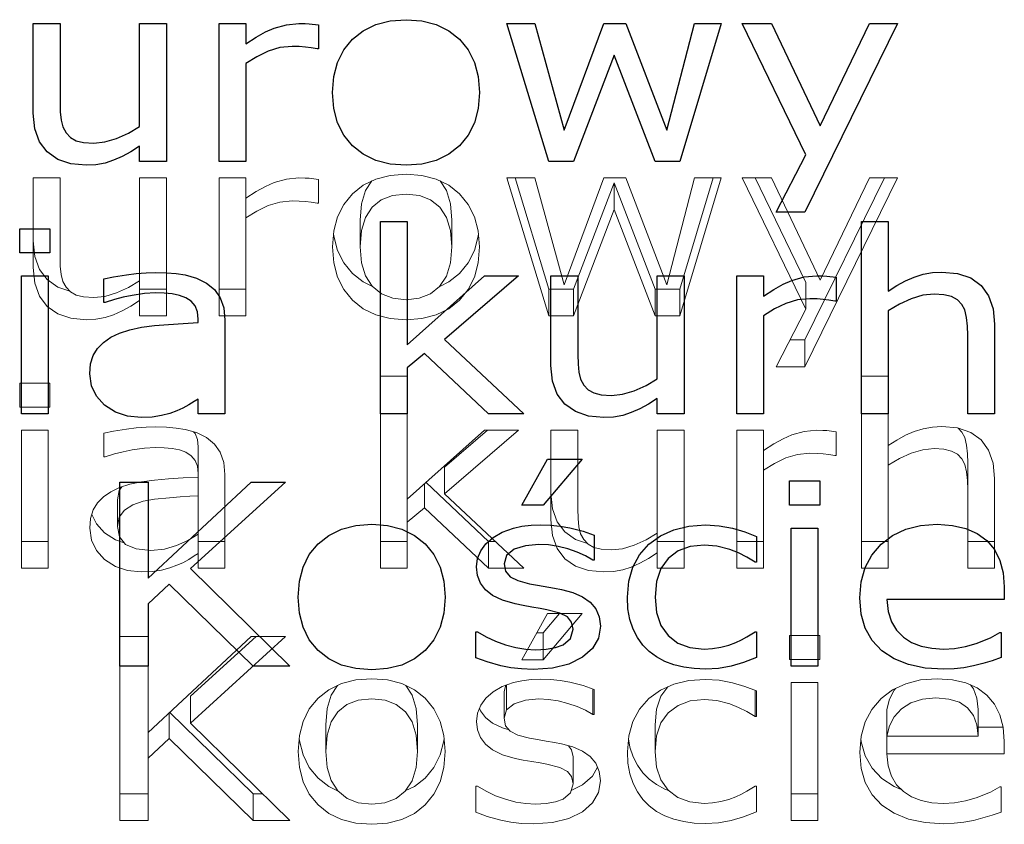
# Model space of a CAD drawing. Header units: millimetres. Extents: x 64850 to 1408875, y -594029 to 57306.
# Tile 5 of 58: x 82560 to 82640, y 51681 to 51746. Entities that reach past the tile are written whole.
import ezdxf

# ---------------------------------------------------------------- set-up
doc = ezdxf.new("R2010")
doc.units = ezdxf.units.MM
doc.header["$MEASUREMENT"] = 0
doc.layers.add('2D - Ogólne_Nr_pióra__21', color=7, linetype='Continuous', lineweight=25)
doc.layers.add('Konstrukcja - Dachy_Nr_pióra__1', color=7, linetype='Continuous', lineweight=13)
doc.layers.add('Konstrukcja - Dachy', color=7, linetype='Continuous')

# ---------------------------------------------------------------- blocks, each defined once
blk = doc.blocks.new('Dach_1_3', base_point=(82266.129, 51893.745))
at = {"layer": 'Konstrukcja - Dachy_Nr_pióra__1', "color": 7, "linetype": 'Continuous', "lineweight": 13, "flags": 128}
for points in [[(82561.072, 51733.02), (82561.072, 51725.775), (82561.198, 51724.501), (82561.575, 51723.45), (82562.203, 51722.622), (82563.057, 51722.025), (82564.111, 51721.667), (82565.365, 51721.548), (82566.149, 51721.592), (82566.888, 51721.725), (82567.58, 51721.947), (82568.26, 51722.253), (82568.96, 51722.636), (82569.68, 51723.097)], [(82563.242, 51733.02), (82561.072, 51733.02)], [(82569.68, 51724.686), (82568.782, 51724.148), (82567.817, 51723.716), (82566.858, 51723.431), (82565.976, 51723.337), (82565.143, 51723.386), (82564.534, 51723.536), (82564.084, 51723.796), (82563.726, 51724.176), (82563.478, 51724.649), (82563.334, 51725.21), (82563.265, 51725.876), (82563.242, 51726.664), (82563.242, 51733.02)], [(82569.68, 51733.02), (82569.68, 51724.686)], [(82571.85, 51733.02), (82569.68, 51733.02)], [(82571.85, 51721.858), (82571.85, 51733.02)], [(82576.119, 51733.02), (82576.119, 51721.858)], [(82578.288, 51733.02), (82576.119, 51733.02)], [(82584.162, 51732.9), (82583.4, 51732.995), (82583.068, 51733.013), (82582.581, 51733.02), (82581.564, 51732.926), (82580.567, 51732.645), (82579.876, 51732.337), (82579.116, 51731.912), (82578.288, 51731.371)], [(82578.288, 51731.371), (82578.288, 51733.02)], [(82584.162, 51730.971), (82584.162, 51732.9)], [(82588.479, 51732.781), (82587.964, 51731.995), (82587.639, 51730.921), (82587.531, 51729.599)], [(82594.951, 51729.599), (82594.842, 51730.921), (82594.515, 51731.995), (82593.996, 51732.781)], [(82599.405, 51733.02), (82602.797, 51721.858)], [(82601.666, 51733.02), (82599.405, 51733.02)], [(82602.797, 51724.023), (82600.063, 51733.02)], [(82604.032, 51724.376), (82601.666, 51733.02)], [(82607.251, 51733.02), (82604.032, 51724.376)], [(82608.082, 51732.627), (82604.793, 51724.023)], [(82609.04, 51733.02), (82607.251, 51733.02)], [(82611.394, 51724.023), (82608.082, 51732.627)], [(82608.082, 51730.462), (82608.082, 51732.627)], [(82612.34, 51724.376), (82609.04, 51733.02)], [(82614.578, 51733.02), (82612.34, 51724.376)], [(82613.401, 51721.858), (82616.759, 51733.02)], [(82616.108, 51733.02), (82613.401, 51724.023)], [(82616.759, 51733.02), (82614.578, 51733.02)], [(82618.455, 51733.02), (82623.59, 51722.397)], [(82620.809, 51733.02), (82618.455, 51733.02)], [(82623.59, 51724.562), (82619.502, 51733.02)], [(82624.767, 51724.746), (82620.809, 51733.02)], [(82623.509, 51717.74), (82631.033, 51733.02)], [(82629.967, 51733.02), (82623.509, 51719.905)], [(82628.76, 51733.02), (82624.767, 51724.746)], [(82631.033, 51733.02), (82628.76, 51733.02)], [(82578.288, 51729.782), (82578.288, 51731.371)], [(82578.288, 51729.782), (82579.171, 51730.335), (82580.088, 51730.776), (82581.04, 51731.065), (82582.027, 51731.161), (82582.608, 51731.15), (82583.106, 51731.116), (82583.569, 51731.057), (82584.046, 51730.971), (82584.162, 51730.971)], [(82604.793, 51721.858), (82608.082, 51730.462)], [(82608.082, 51730.462), (82611.394, 51721.858)], [(82578.288, 51721.858), (82578.288, 51729.782)], [(82587.531, 51727.434), (82587.531, 51729.599)], [(82594.951, 51727.434), (82594.951, 51729.599)], [(82564.021, 51723.863), (82563.057, 51724.19), (82562.203, 51724.787), (82561.575, 51725.615), (82561.198, 51726.666), (82561.072, 51727.94)], [(82588.532, 51724.234), (82587.777, 51724.601), (82586.902, 51725.292), (82586.198, 51726.153), (82585.695, 51727.158), (82585.393, 51728.306), (82585.377, 51728.516)], [(82597.105, 51728.516), (82597.088, 51728.306), (82596.785, 51727.158), (82596.28, 51726.153), (82595.574, 51725.292), (82594.697, 51724.601), (82593.967, 51724.245)], [(82569.68, 51723.097), (82569.68, 51724.686)], [(82571.85, 51724.023), (82569.68, 51724.023)], [(82578.288, 51724.023), (82576.119, 51724.023)], [(82604.793, 51724.023), (82602.797, 51724.023)], [(82602.797, 51721.858), (82602.797, 51724.023)], [(82604.793, 51721.858), (82604.793, 51724.023)], [(82613.401, 51724.023), (82611.394, 51724.023)], [(82611.394, 51721.858), (82611.394, 51724.023)], [(82613.401, 51721.858), (82613.401, 51724.023)], [(82623.59, 51722.397), (82623.59, 51724.562)], [(82569.68, 51723.097), (82569.68, 51721.858)], [(82623.59, 51722.397), (82621.19, 51717.74)], [(82569.68, 51721.858), (82571.85, 51721.858)], [(82576.119, 51721.858), (82578.288, 51721.858)], [(82602.797, 51721.858), (82604.793, 51721.858)], [(82611.394, 51721.858), (82613.401, 51721.858)], [(82623.509, 51719.905), (82622.306, 51719.905)], [(82623.509, 51717.74), (82623.509, 51719.905)], [(82621.19, 51717.74), (82623.509, 51717.74)], [(82589.17, 51716.983), (82589.17, 51701.434)], [(82591.339, 51716.983), (82589.17, 51716.983)], [(82591.339, 51707.01), (82591.339, 51716.983)], [(82628.102, 51716.983), (82628.102, 51701.434)], [(82630.271, 51716.983), (82628.102, 51716.983)], [(82630.271, 51711.357), (82630.271, 51716.983)], [(82562.422, 51716.413), (82559.976, 51716.413)], [(82559.976, 51716.413), (82559.976, 51714.465)], [(82562.422, 51714.465), (82562.422, 51716.413)], [(82559.976, 51714.465), (82562.422, 51714.465)], [(82576.592, 51701.434), (82576.592, 51709.009), (82576.497, 51710), (82576.211, 51710.817), (82575.744, 51711.479), (82575.104, 51712.007), (82574.297, 51712.408), (82573.355, 51712.671), (82572.643, 51712.779), (82571.853, 51712.844), (82570.984, 51712.866), (82570.203, 51712.846), (82569.415, 51712.786), (82568.619, 51712.686), (82567.56, 51712.514), (82566.784, 51712.356)], [(82638.879, 51701.434), (82638.879, 51708.679), (82638.757, 51709.938), (82638.392, 51710.984), (82637.783, 51711.817), (82636.942, 51712.422), (82635.88, 51712.785), (82634.598, 51712.906), (82633.843, 51712.86), (82633.101, 51712.724), (82632.371, 51712.496), (82631.656, 51712.188), (82630.956, 51711.808), (82630.271, 51711.357)], [(82636.71, 51709.955), (82636.684, 51710.7), (82636.606, 51711.399), (82636.459, 51711.999), (82636.225, 51712.453), (82635.919, 51712.772)], [(82562.284, 51712.596), (82560.115, 51712.596)], [(82560.115, 51712.596), (82560.115, 51701.434)], [(82562.284, 51701.434), (82562.284, 51712.596)], [(82566.784, 51712.356), (82566.784, 51710.448)], [(82574.434, 51711.264), (82574.369, 51711.848), (82574.175, 51712.323), (82574.044, 51712.479)], [(82597.605, 51712.596), (82591.339, 51707.01)], [(82594.351, 51707.44), (82600.339, 51712.596)], [(82597.825, 51712.596), (82594.351, 51709.605)], [(82600.339, 51712.596), (82597.605, 51712.596)], [(82602.97, 51712.596), (82602.97, 51705.351), (82603.096, 51704.077), (82603.473, 51703.026), (82604.101, 51702.198), (82604.955, 51701.602), (82606.009, 51701.244), (82607.263, 51701.124), (82608.047, 51701.169), (82608.786, 51701.302), (82609.478, 51701.524), (82610.158, 51701.829), (82610.858, 51702.212), (82611.578, 51702.673)], [(82605.139, 51712.596), (82602.97, 51712.596)], [(82611.578, 51704.262), (82610.68, 51703.725), (82609.715, 51703.293), (82608.755, 51703.008), (82607.874, 51702.913), (82607.04, 51702.963), (82606.432, 51703.113), (82605.982, 51703.373), (82605.624, 51703.752), (82605.376, 51704.226), (82605.232, 51704.787), (82605.163, 51705.452), (82605.139, 51706.241), (82605.139, 51712.596)], [(82613.747, 51712.596), (82611.578, 51712.596)], [(82611.578, 51712.596), (82611.578, 51704.262)], [(82613.747, 51701.434), (82613.747, 51712.596)], [(82618.017, 51712.596), (82618.017, 51701.434)], [(82620.186, 51712.596), (82618.017, 51712.596)], [(82626.06, 51712.476), (82625.298, 51712.571), (82624.966, 51712.59), (82624.479, 51712.596), (82623.462, 51712.502), (82622.465, 51712.221), (82621.773, 51711.913), (82621.014, 51711.489), (82620.186, 51710.947)], [(82620.186, 51710.947), (82620.186, 51712.596)], [(82626.06, 51710.548), (82626.06, 51712.476)], [(82566.784, 51710.448), (82566.899, 51710.448), (82567.638, 51710.675), (82568.361, 51710.863), (82569.069, 51711.012), (82570.07, 51711.158), (82570.973, 51711.207), (82571.662, 51711.187), (82572.323, 51711.127), (82572.923, 51711.01), (82573.43, 51710.817), (82573.859, 51710.533), (82574.175, 51710.158), (82574.369, 51709.683), (82574.434, 51709.099), (82574.434, 51708.809)], [(82574.434, 51709.099), (82574.434, 51711.264)], [(82630.271, 51709.768), (82630.271, 51711.357)], [(82630.271, 51709.768), (82631.18, 51710.305), (82632.129, 51710.737), (82633.078, 51711.022), (82633.987, 51711.117), (82634.771, 51711.066), (82635.395, 51710.912), (82635.873, 51710.654), (82636.225, 51710.288), (82636.459, 51709.834), (82636.606, 51709.233), (82636.684, 51708.535), (82636.71, 51707.789), (82636.71, 51701.434)], [(82620.186, 51709.358), (82620.186, 51710.947)], [(82620.186, 51709.358), (82621.069, 51709.912), (82621.986, 51710.353), (82622.938, 51710.641), (82623.925, 51710.737), (82624.506, 51710.726), (82625.004, 51710.692), (82625.467, 51710.634), (82625.944, 51710.548), (82626.06, 51710.548)], [(82594.351, 51707.44), (82594.351, 51709.605)], [(82630.271, 51701.434), (82630.271, 51709.768)], [(82636.71, 51707.789), (82636.71, 51709.955)], [(82574.434, 51708.809), (82573.2, 51708.747), (82572.019, 51708.667), (82570.892, 51708.569), (82569.844, 51708.43), (82568.902, 51708.227), (82568.065, 51707.959), (82567.348, 51707.622), (82566.749, 51707.211), (82566.271, 51706.725), (82565.921, 51706.148), (82565.712, 51705.464), (82565.642, 51704.672), (82565.776, 51703.7), (82566.18, 51702.851), (82566.853, 51702.123), (82567.72, 51701.568), (82568.705, 51701.235), (82569.807, 51701.124), (82570.693, 51701.163), (82571.457, 51701.279), (82572.121, 51701.453), (82572.704, 51701.664), (82573.172, 51701.875), (82573.655, 51702.148), (82574.095, 51702.419), (82574.434, 51702.623)], [(82574.434, 51707.29), (82574.434, 51708.809)], [(82620.186, 51701.434), (82620.186, 51709.358)], [(82568.244, 51708.017), (82568.024, 51707.725), (82567.88, 51706.967)], [(82592.747, 51706.321), (82592.747, 51708.265)], [(82597.916, 51703.599), (82592.867, 51708.372)], [(82568.048, 51703.961), (82567.88, 51704.802), (82568.024, 51705.56), (82568.457, 51706.136), (82569.124, 51706.557), (82569.969, 51706.85), (82570.893, 51707.018), (82572.098, 51707.14), (82572.955, 51707.201), (82573.734, 51707.251), (82574.434, 51707.29)], [(82574.434, 51707.29), (82574.434, 51704.182)], [(82600.778, 51701.434), (82594.351, 51707.44)], [(82605.919, 51703.439), (82604.955, 51703.767), (82604.101, 51704.363), (82603.473, 51705.191), (82603.096, 51706.242), (82602.97, 51707.516)], [(82567.88, 51704.802), (82567.88, 51706.967)], [(82591.339, 51705.161), (82591.339, 51707.01)], [(82591.339, 51705.161), (82592.747, 51706.321)], [(82592.747, 51706.321), (82597.916, 51701.434)], [(82568.439, 51703.49), (82567.72, 51703.733), (82566.853, 51704.289), (82566.18, 51705.016), (82565.812, 51705.791)], [(82591.339, 51701.434), (82591.339, 51705.161)], [(82568.55, 51703.358), (82568.048, 51703.961)], [(82574.434, 51704.182), (82573.592, 51703.681), (82572.68, 51703.258), (82571.685, 51702.969), (82570.592, 51702.873), (82569.395, 51702.994), (82568.55, 51703.358)], [(82574.434, 51702.623), (82574.434, 51704.182)], [(82611.578, 51702.673), (82611.578, 51704.262)], [(82562.284, 51703.599), (82560.115, 51703.599)], [(82576.592, 51703.599), (82574.434, 51703.599)], [(82591.339, 51703.599), (82589.17, 51703.599)], [(82597.916, 51701.434), (82597.916, 51703.599)], [(82598.461, 51703.599), (82597.916, 51703.599)], [(82613.747, 51703.599), (82611.578, 51703.599)], [(82620.186, 51703.599), (82618.017, 51703.599)], [(82630.271, 51703.599), (82628.102, 51703.599)], [(82636.71, 51701.434), (82636.71, 51703.599)], [(82638.879, 51703.599), (82636.71, 51703.599)], [(82574.434, 51702.623), (82574.434, 51701.434)], [(82611.578, 51702.673), (82611.578, 51701.434)], [(82560.115, 51701.434), (82562.284, 51701.434)], [(82574.434, 51701.434), (82576.592, 51701.434)], [(82589.17, 51701.434), (82591.339, 51701.434)], [(82597.916, 51701.434), (82600.778, 51701.434)], [(82611.578, 51701.434), (82613.747, 51701.434)], [(82618.017, 51701.434), (82620.186, 51701.434)], [(82628.102, 51701.434), (82630.271, 51701.434)], [(82636.71, 51701.434), (82638.879, 51701.434)], [(82602.693, 51697.759), (82600.628, 51694.021)], [(82602.347, 51694.021), (82605.497, 51697.759)], [(82603.672, 51697.759), (82602.347, 51696.186)], [(82605.497, 51697.759), (82602.693, 51697.759)], [(82602.347, 51696.186), (82601.824, 51696.186)], [(82602.347, 51694.021), (82602.347, 51696.186)], [(82622.275, 51695.99), (82622.275, 51694.041)], [(82624.721, 51695.99), (82622.275, 51695.99)], [(82624.721, 51694.041), (82624.721, 51695.99)], [(82568.088, 51695.89), (82568.088, 51681.01)], [(82570.373, 51695.89), (82568.088, 51695.89)], [(82570.373, 51688.125), (82570.373, 51695.89)], [(82578.715, 51695.89), (82570.373, 51688.125)], [(82573.811, 51688.895), (82581.485, 51695.89)], [(82579.11, 51695.89), (82573.811, 51691.06)], [(82581.485, 51695.89), (82578.715, 51695.89)], [(82600.628, 51694.021), (82602.347, 51694.021)], [(82622.275, 51694.041), (82624.721, 51694.041)], [(82585.698, 51691.933), (82585.184, 51691.148), (82584.859, 51690.073), (82584.75, 51688.751)], [(82592.17, 51688.751), (82592.061, 51690.073), (82591.734, 51691.148), (82591.216, 51691.934)], [(82606.466, 51691.603), (82605.582, 51691.926), (82604.499, 51692.198), (82603.714, 51692.334), (82602.935, 51692.415), (82602.162, 51692.442), (82601.366, 51692.412), (82600.621, 51692.32), (82599.93, 51692.168), (82599.019, 51691.844), (82598.285, 51691.423), (82597.701, 51690.911), (82597.287, 51690.334), (82597.041, 51689.704), (82596.958, 51689.035), (82597.037, 51688.34), (82597.274, 51687.722), (82597.668, 51687.181), (82598.251, 51686.719), (82599.053, 51686.337), (82600.074, 51686.037), (82600.719, 51685.902), (82601.43, 51685.777), (82602.103, 51685.665), (82602.636, 51685.567), (82603.68, 51685.302), (82604.32, 51684.988)], [(82599.325, 51691.952), (82599.174, 51691.45)], [(82599.379, 51689.968), (82599.379, 51691.972)], [(82619.609, 51691.503), (82618.676, 51691.863), (82617.653, 51692.163), (82616.576, 51692.365), (82615.478, 51692.432), (82614.123, 51692.335), (82612.907, 51692.043), (82611.83, 51691.555), (82610.892, 51690.873), (82610.132, 51690.02), (82609.589, 51689.02), (82609.264, 51687.872), (82609.155, 51686.576), (82609.206, 51685.638), (82609.36, 51684.782), (82609.617, 51684.008), (82609.967, 51683.318), (82610.401, 51682.711), (82610.92, 51682.19), (82611.512, 51681.75), (82612.177, 51681.392), (82612.917, 51681.115), (82613.719, 51680.918), (82614.573, 51680.8), (82615.478, 51680.761), (82616.544, 51680.823), (82617.55, 51681.01), (82618.552, 51681.31), (82619.609, 51681.71)], [(82622.413, 51692.173), (82622.413, 51681.01)], [(82624.583, 51692.173), (82622.413, 51692.173)], [(82624.583, 51681.01), (82624.583, 51692.173)], [(82639.664, 51686.397), (82639.664, 51687.416), (82639.576, 51688.561), (82639.311, 51689.567), (82638.869, 51690.434), (82638.25, 51691.163), (82637.469, 51691.74), (82636.538, 51692.153), (82635.458, 51692.4), (82634.229, 51692.482), (82632.89, 51692.382), (82631.686, 51692.08), (82630.619, 51691.577), (82629.689, 51690.873), (82628.934, 51689.998), (82628.395, 51688.982), (82628.071, 51687.825), (82627.963, 51686.526), (82628.076, 51685.221), (82628.413, 51684.074), (82628.976, 51683.085), (82629.764, 51682.254), (82630.752, 51681.596), (82631.916, 51681.127), (82633.256, 51680.845), (82634.771, 51680.751), (82635.597, 51680.78), (82636.397, 51680.87), (82637.172, 51681.02), (82637.928, 51681.215), (82638.674, 51681.438), (82639.41, 51681.69)], [(82637.552, 51690.001), (82637.452, 51690.912), (82637.165, 51691.675), (82636.932, 51691.978)], [(82599.174, 51689.285), (82599.174, 51691.45)], [(82606.351, 51689.594), (82606.351, 51691.645)], [(82606.466, 51689.594), (82606.466, 51691.603)], [(82612.422, 51691.823), (82611.879, 51691.067), (82611.524, 51690.016), (82611.405, 51688.742)], [(82619.494, 51689.414), (82619.494, 51691.547)], [(82619.609, 51689.414), (82619.609, 51691.503)], [(82630.864, 51691.692), (82630.749, 51691.568), (82630.359, 51690.832), (82630.167, 51690.001)], [(82573.811, 51688.895), (82573.811, 51691.06)], [(82599.379, 51689.968), (82599.993, 51690.459), (82600.905, 51690.755), (82602.001, 51690.853), (82602.768, 51690.813), (82603.545, 51690.691), (82604.332, 51690.489), (82605.084, 51690.227), (82605.757, 51689.929), (82606.351, 51689.594)], [(82619.494, 51683.778), (82618.836, 51683.374), (82618.406, 51683.145), (82617.948, 51682.929), (82617.371, 51682.712), (82616.725, 51682.539), (82616.05, 51682.427), (82615.386, 51682.389), (82614.219, 51682.51), (82613.24, 51682.871), (82612.449, 51683.474), (82611.869, 51684.3), (82611.521, 51685.335), (82611.405, 51686.576), (82611.524, 51687.851), (82611.879, 51688.901), (82612.472, 51689.729), (82613.271, 51690.326), (82614.242, 51690.684), (82615.386, 51690.803), (82616.403, 51690.714), (82617.446, 51690.444), (82618.143, 51690.169), (82618.825, 51689.826), (82619.494, 51689.414)], [(82630.167, 51687.836), (82630.359, 51688.667), (82630.749, 51689.403), (82631.339, 51690.044), (82632.106, 51690.538), (82633.031, 51690.835), (82634.114, 51690.933), (82635.17, 51690.843), (82636.029, 51690.574), (82636.693, 51690.124), (82637.165, 51689.51), (82637.452, 51688.747), (82637.552, 51687.836)], [(82572.08, 51687.636), (82572.08, 51689.715)], [(82578.877, 51683.175), (82572.126, 51689.757)], [(82599.584, 51688.346), (82599.053, 51688.502), (82598.251, 51688.884), (82597.668, 51689.346), (82597.274, 51689.887), (82597.194, 51690.096)], [(82599.298, 51688.68), (82599.174, 51689.285), (82599.379, 51689.968)], [(82606.351, 51689.594), (82606.466, 51689.594)], [(82630.167, 51687.836), (82630.167, 51690.001)], [(82637.552, 51687.836), (82637.552, 51690.001)], [(82581.842, 51681.01), (82573.811, 51688.895)], [(82584.75, 51686.586), (82584.75, 51688.751)], [(82592.17, 51686.586), (82592.17, 51688.751)], [(82611.405, 51686.576), (82611.405, 51688.742)], [(82619.494, 51689.414), (82619.609, 51689.414)], [(82570.373, 51686.057), (82570.373, 51688.125)], [(82596.901, 51681.68), (82597.805, 51681.344), (82598.903, 51681.035), (82599.725, 51680.872), (82600.6, 51680.773), (82601.528, 51680.741), (82603.094, 51680.849), (82604.423, 51681.176), (82605.514, 51681.72), (82606.325, 51682.434), (82606.812, 51683.27), (82606.974, 51684.228), (82606.883, 51684.988), (82606.61, 51685.64), (82606.155, 51686.187), (82605.532, 51686.625), (82604.755, 51686.968), (82603.824, 51687.216), (82603.266, 51687.321), (82602.584, 51687.436), (82601.875, 51687.556), (82601.239, 51687.676), (82600.305, 51687.928), (82599.67, 51688.245), (82599.298, 51688.68)], [(82639.575, 51688.562), (82637.552, 51688.562)], [(82570.373, 51686.057), (82572.08, 51687.636)], [(82572.08, 51687.636), (82578.877, 51681.01)], [(82585.751, 51683.387), (82584.996, 51683.754), (82584.121, 51684.445), (82583.417, 51685.306), (82582.914, 51686.311), (82582.612, 51687.459), (82582.596, 51687.669)], [(82594.324, 51687.669), (82594.307, 51687.459), (82594.004, 51686.311), (82593.5, 51685.306), (82592.793, 51684.445), (82591.917, 51683.754), (82591.186, 51683.398)], [(82612.497, 51683.438), (82612.177, 51683.557), (82611.512, 51683.915), (82610.92, 51684.355), (82610.401, 51684.876), (82609.967, 51685.483), (82609.617, 51686.173), (82609.36, 51686.947), (82609.241, 51687.608)], [(82631.325, 51683.53), (82630.752, 51683.762), (82629.764, 51684.42), (82628.976, 51685.251), (82628.413, 51686.24), (82628.076, 51687.387), (82628.055, 51687.629)], [(82637.552, 51687.836), (82630.167, 51687.836)], [(82630.167, 51686.397), (82630.167, 51687.836)], [(82604.759, 51686.153), (82604.649, 51686.733), (82604.388, 51687.066)], [(82630.167, 51686.397), (82639.664, 51686.397)], [(82639.295, 51683.738), (82638.537, 51683.295), (82637.397, 51682.844), (82636.51, 51682.591), (82635.627, 51682.44), (82634.748, 51682.389), (82633.798, 51682.449), (82632.931, 51682.629), (82632.162, 51682.929), (82631.506, 51683.349), (82630.949, 51683.907), (82630.525, 51684.603), (82630.257, 51685.433), (82630.167, 51686.397)], [(82570.373, 51681.01), (82570.373, 51686.057)], [(82604.759, 51683.988), (82604.759, 51686.153)], [(82604.32, 51684.988), (82604.649, 51684.568), (82604.759, 51683.988), (82604.557, 51683.244)], [(82606.744, 51685.319), (82606.325, 51684.599), (82605.514, 51683.885), (82604.608, 51683.433)], [(82570.373, 51683.175), (82568.088, 51683.175)], [(82579.637, 51683.175), (82578.877, 51683.175)], [(82578.877, 51681.01), (82578.877, 51683.175)], [(82596.901, 51683.788), (82596.901, 51681.68)], [(82597.016, 51683.788), (82596.901, 51683.788)], [(82604.557, 51683.244), (82603.951, 51682.729), (82603.343, 51682.507), (82602.597, 51682.374), (82601.712, 51682.329), (82600.932, 51682.373), (82600.128, 51682.505), (82599.301, 51682.724), (82598.488, 51683.018), (82597.726, 51683.373), (82597.016, 51683.788)], [(82619.609, 51683.778), (82619.494, 51683.778)], [(82619.609, 51681.71), (82619.609, 51683.778)], [(82624.583, 51683.175), (82622.413, 51683.175)], [(82639.41, 51683.738), (82639.295, 51683.738)], [(82639.41, 51681.69), (82639.41, 51683.738)], [(82568.088, 51681.01), (82570.373, 51681.01)], [(82578.877, 51681.01), (82581.842, 51681.01)], [(82622.413, 51681.01), (82624.583, 51681.01)]]:
    blk.add_lwpolyline(points, dxfattribs=at)
for points in [[(82596.785, 51729.876), (82596.28, 51730.882), (82595.574, 51731.746), (82594.697, 51732.439), (82593.684, 51732.934), (82592.534, 51733.231), (82591.247, 51733.33), (82589.95, 51733.231), (82588.793, 51732.934), (82587.777, 51732.439), (82586.902, 51731.746), (82586.198, 51730.882), (82585.695, 51729.876), (82585.393, 51728.726), (82585.293, 51727.434), (82585.393, 51726.141), (82585.695, 51724.993), (82586.198, 51723.988), (82586.902, 51723.127), (82587.777, 51722.436), (82588.793, 51721.942), (82589.95, 51721.646), (82591.247, 51721.548), (82592.534, 51721.646), (82593.684, 51721.942), (82594.697, 51722.436), (82595.574, 51723.127), (82596.28, 51723.988), (82596.785, 51724.993), (82597.088, 51726.141), (82597.189, 51727.434), (82597.088, 51728.726)], [(82594.512, 51725.073), (82593.964, 51724.241), (82593.224, 51723.644), (82592.318, 51723.286), (82591.247, 51723.167), (82590.163, 51723.287), (82589.252, 51723.649), (82588.512, 51724.251), (82587.967, 51725.086), (82587.64, 51726.147), (82587.531, 51727.434), (82587.639, 51728.755), (82587.964, 51729.83), (82588.506, 51730.656), (82589.244, 51731.242), (82590.157, 51731.593), (82591.247, 51731.711), (82592.324, 51731.593), (82593.231, 51731.242), (82593.97, 51730.656), (82594.515, 51729.83), (82594.842, 51728.755), (82594.951, 51727.434), (82594.841, 51726.137)], [(82593.5, 51690.035), (82592.793, 51690.898), (82591.917, 51691.591), (82590.903, 51692.086), (82589.753, 51692.383), (82588.466, 51692.482), (82587.169, 51692.383), (82586.012, 51692.086), (82584.996, 51691.591), (82584.121, 51690.898), (82583.417, 51690.035), (82582.914, 51689.028), (82582.612, 51687.879), (82582.512, 51686.586), (82582.612, 51685.294), (82582.914, 51684.146), (82583.417, 51683.141), (82584.121, 51682.279), (82584.996, 51681.589), (82586.012, 51681.095), (82587.169, 51680.799), (82588.466, 51680.701), (82589.753, 51680.799), (82590.903, 51681.095), (82591.917, 51681.589), (82592.793, 51682.279), (82593.5, 51683.141), (82594.004, 51684.146), (82594.307, 51685.294), (82594.408, 51686.586), (82594.307, 51687.879), (82594.004, 51689.028)], [(82591.183, 51683.394), (82590.443, 51682.797), (82589.537, 51682.439), (82588.466, 51682.319), (82587.382, 51682.44), (82586.471, 51682.801), (82585.731, 51683.404), (82585.186, 51684.239), (82584.859, 51685.3), (82584.75, 51686.586), (82584.859, 51687.908), (82585.184, 51688.983), (82585.725, 51689.809), (82586.463, 51690.395), (82587.377, 51690.746), (82588.466, 51690.863), (82589.543, 51690.746), (82590.45, 51690.395), (82591.189, 51689.809), (82591.734, 51688.983), (82592.061, 51687.908), (82592.17, 51686.586), (82592.06, 51685.29), (82591.731, 51684.226)]]:
    blk.add_lwpolyline(points, close=True, dxfattribs=at)

msp = doc.modelspace()

# ---------------------------------------------------------------- linework, layer by layer
at = {"layer": '2D - Ogólne_Nr_pióra__21', "color": 7, "linetype": 'Continuous', "lineweight": 25, "flags": 128}
for points in [[(82561.072, 51745.52), (82563.242, 51745.52), (82563.242, 51739.164), (82563.265, 51738.376), (82563.334, 51737.71), (82563.478, 51737.149), (82563.726, 51736.676), (82564.084, 51736.296), (82564.534, 51736.036), (82565.143, 51735.886), (82565.976, 51735.836), (82566.858, 51735.931), (82567.817, 51736.216), (82568.782, 51736.648), (82569.68, 51737.186), (82569.68, 51745.52), (82571.85, 51745.52), (82571.85, 51734.358), (82569.68, 51734.358), (82569.68, 51735.597), (82568.96, 51735.136), (82568.26, 51734.753), (82567.58, 51734.447), (82566.888, 51734.225), (82566.149, 51734.092), (82565.365, 51734.048), (82564.111, 51734.167), (82563.057, 51734.525), (82562.203, 51735.122), (82561.575, 51735.95), (82561.198, 51737.001), (82561.072, 51738.275)], [(82578.288, 51734.358), (82576.119, 51734.358), (82576.119, 51745.52), (82578.288, 51745.52), (82578.288, 51743.871), (82579.116, 51744.412), (82579.876, 51744.837), (82580.567, 51745.145), (82581.564, 51745.426), (82582.581, 51745.52), (82583.068, 51745.514), (82583.4, 51745.495), (82584.162, 51745.4), (82584.162, 51743.471), (82584.046, 51743.471), (82583.569, 51743.557), (82583.106, 51743.616), (82582.608, 51743.65), (82582.027, 51743.661), (82581.04, 51743.565), (82580.088, 51743.276), (82579.171, 51742.835), (82578.288, 51742.282)], [(82585.393, 51738.641), (82585.292, 51739.934), (82585.393, 51741.226), (82585.695, 51742.376), (82586.198, 51743.382), (82586.902, 51744.246), (82587.777, 51744.939), (82588.793, 51745.433), (82589.95, 51745.731), (82591.247, 51745.83), (82592.534, 51745.731), (82593.684, 51745.433), (82594.697, 51744.939), (82595.574, 51744.246), (82596.28, 51743.382), (82596.785, 51742.376), (82597.088, 51741.226), (82597.189, 51739.934), (82597.088, 51738.641), (82596.785, 51737.493), (82596.28, 51736.488), (82595.574, 51735.627), (82594.697, 51734.936), (82593.684, 51734.442), (82592.534, 51734.146), (82591.247, 51734.048), (82589.95, 51734.146), (82588.793, 51734.442), (82587.777, 51734.936), (82586.902, 51735.627), (82586.198, 51736.488), (82585.695, 51737.493)], [(82599.405, 51745.52), (82601.666, 51745.52), (82604.032, 51736.876), (82607.251, 51745.52), (82609.04, 51745.52), (82612.34, 51736.876), (82614.578, 51745.52), (82616.759, 51745.52), (82613.401, 51734.358), (82611.394, 51734.358), (82608.082, 51742.962), (82604.793, 51734.358), (82602.797, 51734.358)], [(82618.455, 51745.52), (82620.809, 51745.52), (82624.767, 51737.246), (82628.76, 51745.52), (82631.033, 51745.52), (82623.509, 51730.24), (82621.19, 51730.24), (82623.59, 51734.897)], [(82589.17, 51713.934), (82589.17, 51729.483), (82591.339, 51729.483), (82591.339, 51719.51), (82597.605, 51725.096), (82600.339, 51725.096), (82594.351, 51719.94), (82600.778, 51713.934), (82597.916, 51713.934), (82592.747, 51718.821), (82591.339, 51717.661), (82591.339, 51713.934)], [(82630.271, 51713.934), (82628.102, 51713.934), (82628.102, 51729.483), (82630.271, 51729.483), (82630.271, 51723.857), (82630.956, 51724.308), (82631.656, 51724.687), (82632.371, 51724.996), (82633.101, 51725.224), (82633.843, 51725.36), (82634.598, 51725.406), (82635.88, 51725.285), (82636.942, 51724.922), (82637.783, 51724.317), (82638.392, 51723.484), (82638.758, 51722.438), (82638.879, 51721.179), (82638.879, 51713.934), (82636.71, 51713.934), (82636.71, 51720.289), (82636.684, 51721.035), (82636.606, 51721.733), (82636.459, 51722.334), (82636.225, 51722.788), (82635.873, 51723.154), (82635.395, 51723.412), (82634.771, 51723.566), (82633.987, 51723.617), (82633.078, 51723.522), (82632.129, 51723.237), (82631.18, 51722.805), (82630.271, 51722.268)], [(82562.422, 51726.965), (82559.976, 51726.965), (82559.976, 51728.913), (82562.422, 51728.913)], [(82560.115, 51713.934), (82560.115, 51725.096), (82562.284, 51725.096), (82562.284, 51713.934)], [(82565.776, 51716.2), (82565.642, 51717.172), (82565.712, 51717.964), (82565.921, 51718.648), (82566.271, 51719.225), (82566.749, 51719.711), (82567.348, 51720.122), (82568.065, 51720.459), (82568.902, 51720.727), (82569.844, 51720.93), (82570.892, 51721.069), (82572.019, 51721.167), (82573.2, 51721.247), (82574.434, 51721.309), (82574.434, 51721.599), (82574.369, 51722.183), (82574.175, 51722.658), (82573.859, 51723.033), (82573.43, 51723.317), (82572.923, 51723.51), (82572.323, 51723.627), (82571.662, 51723.687), (82570.973, 51723.707), (82570.07, 51723.658), (82569.069, 51723.512), (82568.361, 51723.363), (82567.638, 51723.175), (82566.899, 51722.948), (82566.784, 51722.948), (82566.784, 51724.856), (82567.56, 51725.014), (82568.619, 51725.186), (82569.415, 51725.286), (82570.203, 51725.346), (82570.984, 51725.366), (82571.853, 51725.344), (82572.643, 51725.279), (82573.355, 51725.171), (82574.297, 51724.907), (82575.104, 51724.507), (82575.744, 51723.979), (82576.211, 51723.317), (82576.497, 51722.5), (82576.592, 51721.509), (82576.592, 51713.934), (82574.434, 51713.934), (82574.434, 51715.123), (82574.095, 51714.92), (82573.655, 51714.648), (82573.172, 51714.375), (82572.704, 51714.164), (82572.121, 51713.953), (82571.457, 51713.779), (82570.693, 51713.663), (82569.807, 51713.624), (82568.705, 51713.735), (82567.72, 51714.068), (82566.853, 51714.623), (82566.18, 51715.351)], [(82602.97, 51717.851), (82602.97, 51725.096), (82605.139, 51725.096), (82605.139, 51718.741), (82605.163, 51717.952), (82605.232, 51717.287), (82605.376, 51716.726), (82605.624, 51716.252), (82605.982, 51715.873), (82606.432, 51715.613), (82607.041, 51715.463), (82607.874, 51715.413), (82608.755, 51715.508), (82609.715, 51715.793), (82610.68, 51716.225), (82611.578, 51716.762), (82611.578, 51725.096), (82613.747, 51725.096), (82613.747, 51713.934), (82611.578, 51713.934), (82611.578, 51715.173), (82610.858, 51714.712), (82610.158, 51714.329), (82609.478, 51714.024), (82608.786, 51713.802), (82608.047, 51713.669), (82607.263, 51713.624), (82606.005, 51713.745), (82604.955, 51714.102), (82604.101, 51714.698), (82603.473, 51715.526), (82603.096, 51716.577)], [(82618.017, 51725.096), (82620.186, 51725.096), (82620.186, 51723.447), (82621.014, 51723.989), (82621.773, 51724.413), (82622.465, 51724.721), (82623.462, 51725.002), (82624.479, 51725.096), (82624.966, 51725.09), (82625.298, 51725.071), (82626.06, 51724.976), (82626.06, 51723.048), (82625.944, 51723.048), (82625.467, 51723.134), (82625.004, 51723.192), (82624.506, 51723.226), (82623.925, 51723.237), (82622.938, 51723.141), (82621.986, 51722.853), (82621.069, 51722.412), (82620.186, 51721.858), (82620.186, 51713.934), (82618.017, 51713.934)], [(82600.628, 51706.521), (82602.693, 51710.259), (82605.497, 51710.259), (82602.347, 51706.521)], [(82568.088, 51693.51), (82568.088, 51708.39), (82570.373, 51708.39), (82570.373, 51700.625), (82578.715, 51708.39), (82581.485, 51708.39), (82573.811, 51701.395), (82581.842, 51693.51), (82578.877, 51693.51), (82572.08, 51700.136), (82570.373, 51698.557), (82570.373, 51693.51)], [(82622.275, 51706.541), (82622.275, 51708.49), (82624.721, 51708.49), (82624.721, 51706.541)], [(82582.612, 51697.794), (82582.512, 51699.086), (82582.612, 51700.379), (82582.914, 51701.528), (82583.417, 51702.535), (82584.121, 51703.398), (82584.996, 51704.091), (82586.012, 51704.586), (82587.169, 51704.883), (82588.466, 51704.982), (82589.753, 51704.883), (82590.903, 51704.586), (82591.917, 51704.091), (82592.793, 51703.398), (82593.5, 51702.535), (82594.004, 51701.528), (82594.307, 51700.379), (82594.408, 51699.086), (82594.307, 51697.794), (82594.004, 51696.646), (82593.5, 51695.641), (82592.793, 51694.779), (82591.917, 51694.089), (82590.903, 51693.595), (82589.753, 51693.299), (82588.466, 51693.201), (82587.169, 51693.299), (82586.012, 51693.595), (82584.996, 51694.089), (82584.121, 51694.779), (82583.417, 51695.641), (82582.914, 51696.646)], [(82596.901, 51696.288), (82597.016, 51696.288), (82597.726, 51695.873), (82598.488, 51695.518), (82599.301, 51695.224), (82600.128, 51695.005), (82600.932, 51694.873), (82601.712, 51694.829), (82602.597, 51694.874), (82603.343, 51695.007), (82603.951, 51695.229), (82604.557, 51695.744), (82604.759, 51696.488), (82604.649, 51697.068), (82604.32, 51697.488), (82603.68, 51697.802), (82602.636, 51698.067), (82602.103, 51698.165), (82601.43, 51698.277), (82600.719, 51698.402), (82600.074, 51698.537), (82599.053, 51698.837), (82598.251, 51699.219), (82597.668, 51699.681), (82597.274, 51700.222), (82597.037, 51700.84), (82596.958, 51701.535), (82597.041, 51702.204), (82597.287, 51702.834), (82597.701, 51703.411), (82598.285, 51703.923), (82599.02, 51704.344), (82599.93, 51704.668), (82600.621, 51704.82), (82601.366, 51704.912), (82602.162, 51704.942), (82602.935, 51704.915), (82603.714, 51704.834), (82604.499, 51704.697), (82605.582, 51704.426), (82606.466, 51704.103), (82606.466, 51702.094), (82606.351, 51702.094), (82605.757, 51702.429), (82605.084, 51702.727), (82604.332, 51702.989), (82603.545, 51703.191), (82602.768, 51703.313), (82602.001, 51703.353), (82600.905, 51703.255), (82599.993, 51702.959), (82599.379, 51702.468), (82599.174, 51701.785), (82599.298, 51701.18), (82599.67, 51700.745), (82600.305, 51700.428), (82601.239, 51700.176), (82601.875, 51700.056), (82603.266, 51699.821), (82603.824, 51699.716), (82604.755, 51699.468), (82605.532, 51699.125), (82606.155, 51698.687), (82606.61, 51698.14), (82606.883, 51697.488), (82606.974, 51696.728), (82606.812, 51695.77), (82606.325, 51694.934), (82605.514, 51694.22), (82604.423, 51693.676), (82603.094, 51693.349), (82601.528, 51693.241), (82600.6, 51693.273), (82599.725, 51693.372), (82598.903, 51693.535), (82597.805, 51693.844), (82596.901, 51694.18)], [(82609.206, 51698.138), (82609.155, 51699.076), (82609.264, 51700.372), (82609.589, 51701.52), (82610.132, 51702.52), (82610.892, 51703.373), (82611.829, 51704.055), (82612.907, 51704.543), (82614.123, 51704.835), (82615.478, 51704.932), (82616.576, 51704.865), (82617.653, 51704.663), (82618.676, 51704.363), (82619.609, 51704.003), (82619.609, 51701.914), (82619.494, 51701.914), (82618.825, 51702.326), (82618.143, 51702.669), (82617.446, 51702.944), (82616.403, 51703.214), (82615.386, 51703.303), (82614.242, 51703.184), (82613.271, 51702.826), (82612.472, 51702.229), (82611.879, 51701.401), (82611.524, 51700.351), (82611.405, 51699.076), (82611.521, 51697.835), (82611.869, 51696.8), (82612.449, 51695.974), (82613.24, 51695.371), (82614.219, 51695.01), (82615.386, 51694.889), (82616.05, 51694.927), (82616.725, 51695.039), (82617.371, 51695.212), (82617.948, 51695.429), (82618.406, 51695.645), (82618.836, 51695.874), (82619.494, 51696.278), (82619.609, 51696.278), (82619.609, 51694.21), (82618.552, 51693.81), (82617.55, 51693.51), (82616.544, 51693.323), (82615.478, 51693.261), (82614.573, 51693.3), (82613.719, 51693.418), (82612.917, 51693.615), (82612.177, 51693.892), (82611.512, 51694.25), (82610.92, 51694.689), (82610.401, 51695.211), (82609.967, 51695.818), (82609.617, 51696.508), (82609.36, 51697.282)], [(82622.413, 51693.51), (82622.413, 51704.673), (82624.583, 51704.673), (82624.583, 51693.51)], [(82627.963, 51699.026), (82628.071, 51700.325), (82628.395, 51701.482), (82628.934, 51702.498), (82629.689, 51703.373), (82630.619, 51704.077), (82631.686, 51704.58), (82632.889, 51704.882), (82634.229, 51704.982), (82635.458, 51704.9), (82636.538, 51704.653), (82637.469, 51704.24), (82638.25, 51703.663), (82638.869, 51702.934), (82639.311, 51702.067), (82639.576, 51701.061), (82639.664, 51699.916), (82639.664, 51698.897), (82630.167, 51698.897), (82630.257, 51697.933), (82630.525, 51697.103), (82630.949, 51696.407), (82631.506, 51695.849), (82632.162, 51695.429), (82632.931, 51695.129), (82633.798, 51694.949), (82634.748, 51694.889), (82635.627, 51694.94), (82636.51, 51695.091), (82637.397, 51695.344), (82638.537, 51695.795), (82639.295, 51696.238), (82639.41, 51696.238), (82639.41, 51694.19), (82638.674, 51693.938), (82637.928, 51693.715), (82637.172, 51693.52), (82636.397, 51693.37), (82635.597, 51693.28), (82634.771, 51693.251), (82633.255, 51693.344), (82631.916, 51693.626), (82630.752, 51694.096), (82629.764, 51694.754), (82628.976, 51695.585), (82628.413, 51696.574), (82628.076, 51697.721)]]:
    msp.add_lwpolyline(points, close=True, dxfattribs=at)

# ---------------------------------------------------------------- block references
at = {"layer": 'Konstrukcja - Dachy', "color": 7, "linetype": 'Continuous', "lineweight": 13}
msp.add_blockref('Dach_1_3', (82266.129, 51893.745), dxfattribs=at)

doc.saveas('drawing.dxf')
